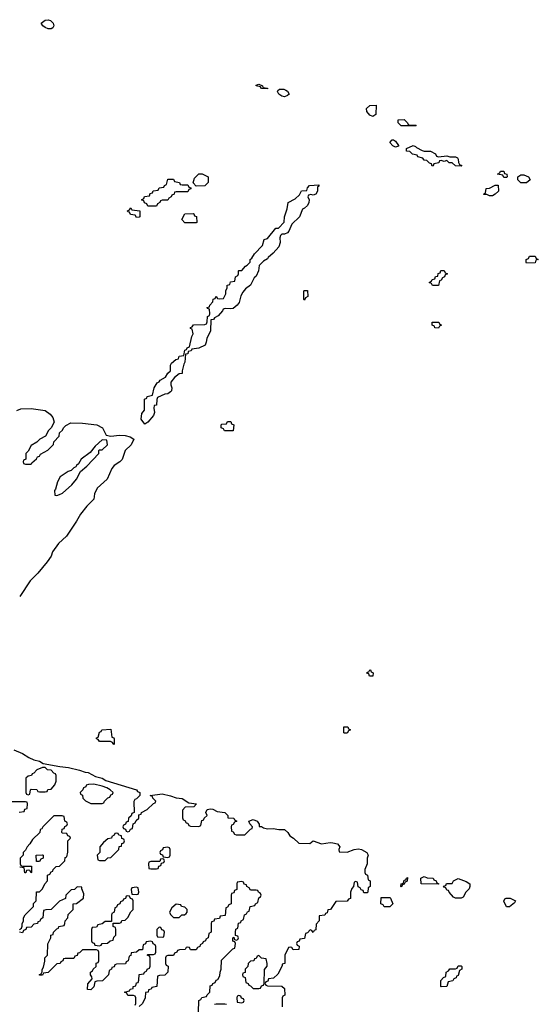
# Model space of a CAD drawing. Header units: inches. Extents: x 2710028 to 2964570, y 496606 to 722708.
# Tile 195 of 228: x 2882390 to 2886032, y 682484 to 689393. Entities that reach past the tile are written whole.
import ezdxf

# ---------------------------------------------------------------- set-up
doc = ezdxf.new("R2010")
doc.units = ezdxf.units.IN
doc.header["$MEASUREMENT"] = 0
doc.layers.add('C8688', color=7, linetype='Continuous')

msp = doc.modelspace()

# ---------------------------------------------------------------- linework, layer by layer
at = {"layer": 'C8688', "color": 6}
for points in [[(2882610, 689329.8), (2882590, 689329.8), (2882570, 689338), (2882552, 689350), (2882542, 689370), (2882570, 689390.7), (2882590, 689393.4), (2882606.9, 689386.9), (2882624.9, 689370), (2882630.5, 689350), (2882623.8, 689336.2)], [(2884130, 688909.3), (2884088, 688910), (2884082, 688922), (2884050, 688929.2), (2884050, 688934), (2884070, 688942), (2884094, 688930), (2884098, 688918), (2884130, 688914)], [(2884250, 688853.2), (2884230, 688857), (2884209.4, 688870), (2884201.2, 688890), (2884203.2, 688896.8), (2884214.6, 688905.4), (2884245.4, 688905.4), (2884259.8, 688899.8), (2884271.2, 688891.1), (2884282, 688870), (2884270, 688862)], [(2884870, 688714), (2884850, 688724), (2884828, 688750), (2884826, 688770), (2884850, 688792), (2884892.7, 688792.7), (2884890, 688729)], [(2885130, 688654), (2885170, 688654), (2885174, 688650), (2885170, 688648), (2885070, 688648.7), (2885048, 688670), (2885048, 688690), (2885090, 688692), (2885114, 688670), (2885118, 688658)], [(2885030, 688498), (2885010, 688508), (2884988.7, 688531.3), (2885006, 688550), (2885014, 688550), (2885030, 688542), (2885051.3, 688510), (2885050, 688506)], [(2885330, 688431), (2885390, 688438), (2885410, 688432), (2885450, 688431.3), (2885463.6, 688423.6), (2885470, 688414), (2885472, 688392), (2885478, 688378), (2885494, 688370), (2885490, 688366), (2885450, 688368), (2885428, 688388), (2885406, 688390), (2885390, 688406), (2885370, 688398), (2885350, 688406), (2885338, 688402), (2885334, 688390), (2885298, 688382), (2885292.7, 688367.3), (2885286, 688366), (2885282, 688382), (2885267.3, 688387.3), (2885250, 688406), (2885230, 688408), (2885222, 688422), (2885186, 688430), (2885182, 688442), (2885149.1, 688449.1), (2885130, 688468), (2885106, 688470), (2885106, 688490), (2885154, 688510), (2885170, 688504.7), (2885176.8, 688496.8), (2885216, 688476), (2885230, 688471.3), (2885274, 688470), (2885310, 688451), (2885316.9, 688436.9)], [(2885790, 688286), (2885782, 688302), (2885746, 688310), (2885762, 688318), (2885766, 688330), (2885790, 688330.8), (2885794, 688314), (2885812, 688310), (2885814, 688290), (2885810, 688286)], [(2883530, 688234), (2883570, 688234), (2883578, 688218), (2883592.7, 688212.7), (2883592.7, 688207.3), (2883578, 688202), (2883570, 688186), (2883490, 688186), (2883478, 688182), (2883474, 688170), (2883458, 688162), (2883454, 688150), (2883438, 688142), (2883430, 688126), (2883390, 688126), (2883378, 688122), (2883374, 688110), (2883358, 688102), (2883350, 688086), (2883290, 688086), (2883282, 688102), (2883267.3, 688107.3), (2883262, 688122), (2883246, 688130), (2883262, 688138), (2883267.3, 688152.7), (2883302, 688158), (2883307.3, 688172.7), (2883322, 688178), (2883327.3, 688192.7), (2883362, 688198), (2883370, 688214), (2883402, 688218), (2883406, 688230), (2883422, 688238), (2883430, 688274), (2883470, 688274), (2883478, 688258), (2883511.6, 688251.6), (2883518, 688238)], [(2883630, 688226), (2883608, 688248), (2883618, 688282), (2883648.4, 688311.6), (2883671.2, 688311.1), (2883714, 688290), (2883714, 688250), (2883690, 688228.7)], [(2885950, 688248), (2885909.1, 688249.1), (2885888, 688270), (2885888, 688290), (2885910, 688304.7), (2885930, 688304.7), (2885962, 688290), (2885974, 688270)], [(2884450, 688162), (2884434, 688166), (2884418, 688162), (2884414, 688150), (2884422, 688130), (2884421, 688110), (2884410.7, 688090), (2884390.7, 688070), (2884376.3, 688063.7), (2884354.4, 688010), (2884301.4, 687958.6), (2884280.7, 687910), (2884270, 687897.2), (2884249.1, 687889.1), (2884230.9, 687889.1), (2884222, 687878), (2884216.9, 687863.1), (2884219.3, 687830), (2884210, 687799.3), (2884170, 687755.1), (2884134.9, 687725.1), (2884130, 687715.3), (2884101, 687699), (2884071.6, 687668.4), (2884066.8, 687630), (2884050, 687593.2), (2884037.6, 687582.4), (2884010.2, 687529.8), (2883974.9, 687505.1), (2883957.5, 687482.5), (2883944.1, 687455.9), (2883930.4, 687410), (2883916.4, 687390), (2883890, 687367.3), (2883870, 687364), (2883832.7, 687367.3), (2883818, 687362), (2883814, 687350), (2883783.6, 687316.4), (2883758, 687302), (2883750, 687288.7), (2883732.7, 687287.3), (2883731, 687210), (2883704, 687156), (2883700.5, 687130), (2883692.2, 687110), (2883648.4, 687088.4), (2883598, 687082), (2883594, 687070), (2883574, 687066), (2883570, 687048), (2883554, 687046), (2883550.6, 686990.6), (2883542.8, 686977.2), (2883531, 686930), (2883530.7, 686910), (2883510, 686908.7), (2883478, 686882), (2883451, 686850), (2883450.8, 686830), (2883457.3, 686810), (2883456.3, 686790), (2883450, 686781.2), (2883430, 686767), (2883410, 686765.2), (2883358, 686742), (2883352.7, 686727.3), (2883350, 686688), (2883334, 686686), (2883331.6, 686668.4), (2883335.9, 686635.9), (2883330, 686615.3), (2883290, 686569.4), (2883270, 686554), (2883242, 686590), (2883248, 686630), (2883267.3, 686652.7), (2883266, 686730), (2883282, 686738), (2883286, 686750), (2883322, 686758), (2883335.3, 686810), (2883355.3, 686844.7), (2883368.4, 686851.6), (2883376.4, 686863.6), (2883414.6, 686885.4), (2883430, 686912), (2883448, 686930), (2883448.7, 686970), (2883456.4, 686983.6), (2883486, 687010), (2883506, 687014), (2883510, 687032), (2883542, 687038), (2883550, 687074), (2883562, 687078), (2883566, 687090), (2883582, 687098), (2883598, 687170), (2883608, 687190), (2883602, 687222), (2883590, 687226), (2883590, 687234), (2883602, 687238), (2883610, 687252), (2883690, 687254), (2883702, 687258), (2883707.3, 687272.7), (2883708.4, 687311.6), (2883722, 687318), (2883726, 687330), (2883722, 687362), (2883710, 687366), (2883707.3, 687372.7), (2883722, 687378), (2883726, 687390), (2883747.3, 687412.7), (2883748.4, 687431.6), (2883762, 687438), (2883770, 687454), (2883778, 687438), (2883790, 687434), (2883822, 687438), (2883838, 687470), (2883838, 687490), (2883847.3, 687512.7), (2883848, 687530), (2883866, 687534), (2883870, 687554), (2883902, 687558), (2883906, 687590), (2883922, 687598), (2883926, 687610), (2883926, 687630), (2883930, 687634), (2883950, 687634), (2883975.3, 687664.7), (2883988.4, 687671.6), (2884008, 687692), (2884009.1, 687710.9), (2884020.4, 687719.6), (2884038, 687750), (2884095.3, 687810), (2884108, 687850), (2884130, 687858), (2884188.7, 687930), (2884208.4, 687931.6), (2884248, 687972), (2884249.1, 688010.9), (2884267.3, 688067.3), (2884275.3, 688110), (2884324, 688136), (2884354.6, 688165.4), (2884370, 688191.3), (2884406, 688194), (2884410, 688214), (2884426, 688230), (2884490, 688234), (2884490, 688226), (2884482, 688218), (2884480.7, 688190), (2884470, 688169.4)], [(2885690, 688158), (2885670, 688166), (2885650, 688166), (2885648, 688170), (2885662, 688178), (2885666, 688210), (2885690, 688212), (2885730, 688232), (2885750, 688232), (2885752, 688190), (2885730, 688168), (2885710, 688158)], [(2883210, 688006), (2883202, 688022), (2883167.3, 688027.3), (2883162, 688042), (2883150, 688046), (2883147.3, 688052.7), (2883162, 688058), (2883170, 688074), (2883178, 688058), (2883232.7, 688052.7), (2883234, 688010), (2883230, 688008)], [(2883630, 687968), (2883550, 687968.7), (2883528.8, 687991.1), (2883550, 688032), (2883607.3, 688032.7), (2883614, 688030), (2883618, 688018), (2883631.6, 688011.6), (2883634, 687970)], [(2885950, 687686), (2885946, 687690), (2885946, 687710), (2885962, 687718), (2885970, 687734), (2886010, 687734), (2886018, 687718), (2886032, 687710), (2886014, 687706), (2886010, 687688)], [(2885330, 687528), (2885288.4, 687528.4), (2885282, 687542), (2885266, 687550), (2885282, 687558), (2885286, 687570), (2885306, 687574), (2885310, 687592), (2885326, 687594), (2885328.4, 687611.6), (2885342, 687618), (2885347.3, 687632.7), (2885370, 687634), (2885378, 687618), (2885394, 687610), (2885378, 687602), (2885374, 687590), (2885358, 687582), (2885350, 687566), (2885338, 687562)], [(2884390, 687426), (2884386, 687430), (2884386, 687490), (2884390, 687494), (2884410, 687494), (2884414, 687450), (2884398, 687442)], [(2885330, 687228.7), (2885306, 687230), (2885302, 687242), (2885286, 687250), (2885286, 687270), (2885334, 687270), (2885338, 687258), (2885352, 687250), (2885338, 687242)], [(2883890, 686508), (2883828.4, 686508.4), (2883822, 686522), (2883806, 686530), (2883806, 686550), (2883810, 686554), (2883842, 686558), (2883850, 686574), (2883872.7, 686572.7), (2883878, 686558), (2883894, 686550)], [(2882970, 686446), (2882919.6, 686400.4), (2882884.7, 686355.3), (2882822, 686310), (2882803.6, 686276.4), (2882790, 686266), (2882784.7, 686255.3), (2882770, 686248), (2882750.8, 686229.2), (2882730, 686222), (2882674.8, 686185.2), (2882656, 686150), (2882642, 686098), (2882634, 686090), (2882638, 686058), (2882650, 686054), (2882670, 686062), (2882690, 686072), (2882755.3, 686130), (2882788.7, 686170), (2882816.4, 686223.6), (2882860.4, 686259.6), (2882946, 686350), (2882946, 686370), (2882950, 686374), (2882970, 686374), (2883006, 686410), (2883002, 686442)], [(2884870, 684786), (2884847.3, 684787.3), (2884842, 684802), (2884828.4, 684808.4), (2884830, 684814), (2884842, 684818), (2884848.4, 684831.6), (2884854, 684830), (2884858, 684818), (2884872, 684810)], [(2883050, 684308), (2883042, 684322), (2883027.3, 684327.3), (2882950, 684328), (2882942, 684342), (2882930, 684346), (2882930, 684354), (2882942, 684358), (2882950, 684394), (2882962, 684398), (2882966, 684410), (2883030, 684414), (2883038, 684358), (2883050, 684354), (2883052.7, 684347.3), (2883054, 684310)], [(2884670, 684386), (2884666, 684390), (2884666, 684430), (2884670, 684432), (2884694, 684430), (2884698, 684418), (2884712, 684410), (2884698, 684402), (2884690, 684386)], [(2882570, 684146), (2882550, 684146), (2882511.6, 684128.4), (2882490, 684106), (2882478, 684102), (2882474, 684090), (2882450, 684086), (2882434, 684070), (2882434, 683970), (2882438, 683958), (2882450, 683954), (2882462, 683958), (2882466, 683990), (2882470, 683994), (2882511.6, 683991.6), (2882518, 683978), (2882530, 683974), (2882570, 683974), (2882582, 683978), (2882588.4, 683991.6), (2882610, 683994), (2882636.4, 684023.6), (2882646, 684050), (2882646, 684090), (2882642, 684102), (2882630, 684106), (2882610, 684126), (2882586, 684130)], [(2882910, 684028), (2882872.7, 684027.3), (2882858, 684022), (2882854, 684010), (2882838, 684002), (2882834, 683990), (2882814, 683970), (2882818, 683958), (2882831.6, 683951.6), (2882834, 683930), (2882851.6, 683911.6), (2882890, 683892), (2882970, 683894), (2882982, 683898), (2882986, 683910), (2883010, 683934), (2883022, 683938), (2883030, 683954), (2883042, 683958), (2883046, 683970), (2883026, 683990), (2883003.1, 684003.1), (2882970, 684015.3)], [(2883070, 683686), (2883058, 683682), (2883054, 683670), (2883038, 683662), (2883034, 683650), (2883010, 683646), (2882979.6, 683620.4), (2882954, 683590), (2882954, 683550), (2882934, 683530), (2882938, 683498), (2882950, 683494), (2882990, 683494), (2883008.4, 683511.6), (2883030, 683514), (2883086, 683570), (2883088.8, 683591.1), (2883106, 683594), (2883108.4, 683611.6), (2883122, 683618), (2883126, 683630), (2883122, 683642), (2883108.4, 683648.4), (2883106, 683666), (2883086, 683670), (2883082, 683682)], [(2883430, 683586), (2883398, 683582), (2883392.7, 683567.3), (2883378, 683562), (2883374, 683550), (2883378, 683538), (2883392.7, 683532.7), (2883398, 683518), (2883430, 683514), (2883442, 683518), (2883446, 683530), (2883446, 683570), (2883442, 683582)], [(2882530, 683486), (2882507.3, 683487.3), (2882506, 683530), (2882550, 683534), (2882554, 683530), (2882554, 683510), (2882538, 683502)], [(2883390, 683506), (2883378, 683502), (2883374, 683486), (2883310, 683486), (2883298, 683482), (2883294, 683470), (2883298, 683438), (2883310, 683434), (2883350, 683434), (2883362, 683438), (2883367.3, 683452.7), (2883382, 683458), (2883386, 683474), (2883402, 683478), (2883406, 683490), (2883402, 683502)], [(2885070, 683306), (2885066, 683310), (2885068, 683330), (2885086, 683334), (2885090, 683354), (2885102, 683358), (2885106, 683370), (2885112.7, 683372.7), (2885111.6, 683348.4), (2885098, 683342), (2885090, 683326), (2885078, 683322)], [(2885330, 683326), (2885208.4, 683328.4), (2885208, 683370), (2885230, 683382), (2885251.3, 683371.3), (2885294, 683370), (2885298, 683358), (2885314, 683350), (2885318, 683338), (2885334, 683330)], [(2885450, 683228), (2885436.4, 683236.4), (2885406, 683270), (2885402, 683282), (2885390, 683286), (2885382, 683302), (2885370, 683306), (2885367.3, 683312.7), (2885382, 683318), (2885388, 683332), (2885428, 683332), (2885435.3, 683350), (2885470, 683367.3), (2885525.5, 683345.5), (2885551.3, 683330), (2885552, 683310), (2885546, 683294), (2885522, 683270), (2885503.6, 683236.4), (2885490, 683228)], [(2883210, 683306), (2883178, 683302), (2883174, 683290), (2883178, 683258), (2883210, 683254), (2883222, 683258), (2883226, 683270), (2883222, 683302)], [(2883150, 683246), (2883138, 683242), (2883132.7, 683227.3), (2883118, 683222), (2883114, 683210), (2883098, 683202), (2883094, 683190), (2883078, 683182), (2883070, 683166), (2883058, 683162), (2883054, 683130), (2883038, 683122), (2883034, 683110), (2883034, 683066), (2882990, 683066), (2882970, 683048), (2882938, 683042), (2882930, 683026), (2882898, 683022), (2882894, 683010), (2882894, 682930), (2882898, 682918), (2882912.7, 682912.7), (2882918, 682898), (2882950, 682894), (2882962, 682898), (2882968.4, 682911.6), (2883007.3, 682912.7), (2883026, 682930), (2883046, 682934), (2883050, 682954), (2883066, 682970), (2883066, 683010), (2883062, 683022), (2883046, 683030), (2883046, 683054), (2883090, 683054), (2883102, 683058), (2883108, 683072), (2883130, 683074), (2883150, 683094), (2883170, 683134), (2883186, 683150), (2883186, 683210), (2883182, 683222), (2883167.3, 683227.3), (2883162, 683242)], [(2884950, 683168), (2884942, 683182), (2884926, 683190), (2884927.3, 683232.7), (2884990, 683234), (2884994, 683230), (2885011, 683190), (2884990, 683168)], [(2885830, 683168.7), (2885809, 683169), (2885788.8, 683208.9), (2885796.4, 683223.6), (2885806, 683230), (2885834, 683230), (2885871.3, 683210), (2885863.6, 683196.4)], [(2883490, 683186), (2883459.6, 683160.4), (2883442, 683130), (2883450, 683114), (2883470, 683094), (2883510, 683094), (2883528.4, 683111.6), (2883547.3, 683112.7), (2883558, 683122), (2883566, 683130), (2883566, 683150), (2883550, 683166), (2883526, 683170), (2883522, 683182)], [(2883370, 683026), (2883354, 683010), (2883354, 682970), (2883358, 682958), (2883390, 682954), (2883402, 682958), (2883406, 682990), (2883402, 683002), (2883387.3, 683007.3), (2883382, 683022)], [(2884070, 682826), (2884058, 682822), (2884050, 682806), (2884038, 682802), (2884034, 682790), (2884010, 682786), (2883994, 682770), (2883991.6, 682748.4), (2883974, 682730), (2883972.7, 682707.3), (2883958, 682702), (2883954, 682690), (2883958, 682678), (2883972.7, 682672.7), (2883978, 682638), (2883994, 682630), (2883998, 682618), (2884010, 682614), (2884030, 682594), (2884070, 682594), (2884082, 682598), (2884087.3, 682612.7), (2884102, 682618), (2884106, 682630), (2884108.4, 682728.4), (2884127.3, 682752.7), (2884128, 682770), (2884122, 682802), (2884088.4, 682808.4)], [(2885350, 682606), (2885348, 682610), (2885348.4, 682651.6), (2885367.3, 682672.7), (2885382, 682678), (2885386, 682710), (2885402, 682718), (2885410, 682732), (2885450, 682734), (2885462, 682738), (2885470, 682754), (2885490, 682754), (2885494, 682750), (2885494, 682730), (2885478, 682722), (2885470, 682686), (2885458, 682682), (2885454, 682670), (2885438, 682662), (2885431.6, 682648.4), (2885398, 682642), (2885390, 682608)], [(2883930, 682546), (2883918, 682542), (2883914, 682530), (2883918, 682498), (2883950, 682494), (2883962, 682498), (2883966, 682510), (2883962, 682522), (2883947.3, 682527.3), (2883942, 682542)]]:
    msp.add_lwpolyline(points, close=True, dxfattribs=at)
for points in [[(2882370, 686652), (2882398, 686662), (2882470, 686664), (2882570, 686650.4), (2882604.5, 686624.5), (2882622, 686602), (2882631.3, 686568.7), (2882612, 686530), (2882592, 686510), (2882572, 686470), (2882531.2, 686448.9), (2882510.9, 686429.1), (2882470, 686406), (2882450, 686366), (2882434, 686350), (2882434, 686310), (2882418, 686302), (2882414, 686290), (2882418, 686278), (2882430, 686274), (2882470, 686274), (2882475.3, 686284.7), (2882508.4, 686311.6), (2882515.3, 686324.7), (2882528.4, 686331.6), (2882536.4, 686343.6), (2882588.4, 686371.6), (2882628, 686412), (2882629.1, 686430.9), (2882668, 686470), (2882670, 686494), (2882690, 686514), (2882698, 686530), (2882714.6, 686545.4), (2882750, 686564.7), (2882830, 686562.8), (2882932, 686550), (2882971, 686530), (2882998, 686478), (2883030, 686472), (2883090, 686478), (2883130, 686476), (2883165.4, 686465.4), (2883191.3, 686450), (2883174, 686410), (2883130.4, 686369.6), (2883110, 686306), (2883094, 686290), (2883054.4, 686265.6), (2883036.7, 686243.3), (2883004, 686170), (2882934, 686106), (2882914.4, 686065.6), (2882910.4, 686029.6), (2882861.1, 685978.9), (2882816.7, 685923.3), (2882790, 685874), (2882719.1, 685770), (2882662, 685718), (2882620.7, 685659.3), (2882610.3, 685629.7), (2882582, 685590), (2882517.3, 685510), (2882464.4, 685455.6), (2882390, 685345.2)], [(2882350, 684270.5), (2882410, 684243), (2882454.9, 684214.9), (2882490, 684198.8), (2882530, 684190.6), (2882554.4, 684174.4), (2882672.5, 684152.5), (2882733.2, 684146.8), (2882810, 684128), (2882850, 684112.7), (2882870.3, 684110.3), (2882923, 684083), (2882970.3, 684070.3), (2882994.9, 684054.9), (2883211.3, 683990), (2883218, 683978), (2883234, 683970), (2883234, 683950), (2883210, 683926), (2883198, 683922), (2883192.7, 683907.3), (2883194, 683830), (2883178, 683822), (2883172.7, 683807.3), (2883154, 683790), (2883152.7, 683767.3), (2883138, 683762), (2883132.7, 683747.3), (2883118, 683742), (2883114, 683730), (2883118, 683718), (2883132.7, 683712.7), (2883138, 683698), (2883150, 683694), (2883162, 683698), (2883167.3, 683712.7), (2883182, 683718), (2883186, 683750), (2883202, 683758), (2883207.3, 683772.7), (2883226, 683790), (2883227.3, 683812.7), (2883242, 683818), (2883246, 683830), (2883286, 683850), (2883330, 683894), (2883342, 683898), (2883346, 683910), (2883326, 683930), (2883322, 683942), (2883306, 683950), (2883390, 683962), (2883450, 683947.7), (2883490, 683932.7), (2883530, 683927.3), (2883578, 683898), (2883632, 683890), (2883614, 683870), (2883552, 683868), (2883532.7, 683847.3), (2883532.7, 683792.7), (2883538, 683778), (2883550, 683774), (2883558, 683758), (2883570, 683754), (2883578, 683738), (2883590, 683734), (2883647.3, 683732.7), (2883662, 683738), (2883670, 683774), (2883682, 683778), (2883686, 683790), (2883706, 683810), (2883698, 683830), (2883706, 683850), (2883730, 683855.5), (2883746.8, 683853.2), (2883776.3, 683836.3), (2883831, 683830), (2883851.3, 683810), (2883852.7, 683792.7), (2883894, 683790), (2883898, 683778), (2883914, 683770), (2883898, 683762), (2883890, 683746), (2883878, 683742), (2883874, 683730), (2883878, 683698), (2883890, 683694), (2883898, 683678), (2883910, 683674), (2883970, 683674), (2884010, 683714), (2884022, 683718), (2884026, 683730), (2884006, 683750), (2883998, 683770), (2884030, 683780.7), (2884057.3, 683770), (2884071.6, 683748.4), (2884071.6, 683731.6), (2884088.4, 683731.6), (2884102, 683722), (2884130, 683716), (2884170, 683718.8), (2884210, 683710.8), (2884250, 683710.5), (2884273.4, 683690), (2884286.4, 683666.4), (2884312, 683650), (2884350, 683614), (2884428, 683612), (2884450, 683632), (2884510, 683610.4), (2884570, 683619.5), (2884590, 683617.6), (2884621, 683610), (2884638.8, 683590), (2884632, 683570), (2884634, 683554), (2884690, 683550.8), (2884738, 683570), (2884770, 683574.4), (2884791, 683570), (2884826.8, 683550), (2884836.3, 683530), (2884830.6, 683510), (2884831, 683469), (2884814, 683430), (2884814, 683410), (2884818, 683398), (2884832, 683390), (2884838, 683358), (2884852, 683350), (2884852, 683310), (2884838, 683302), (2884834, 683270), (2884830, 683266), (2884807.3, 683267.3), (2884802, 683282), (2884787.3, 683287.3), (2884782, 683302), (2884767.3, 683307.3), (2884762, 683342), (2884750, 683346), (2884738, 683342), (2884734, 683310), (2884723.6, 683296.4), (2884714, 683270), (2884712.7, 683227.3), (2884698, 683222), (2884690, 683208), (2884610, 683206), (2884572, 683150), (2884554, 683146), (2884550, 683126), (2884538, 683122), (2884534, 683110), (2884494, 683106), (2884492, 683070), (2884472.7, 683047.3), (2884470, 683006), (2884458, 683002), (2884450, 682988.7), (2884442, 683002), (2884430, 683006), (2884410, 682986), (2884398, 682982), (2884390, 682946), (2884358, 682942), (2884352.7, 682927.3), (2884338, 682922), (2884334, 682910), (2884338, 682898), (2884352, 682892), (2884350, 682868), (2884310, 682866), (2884302, 682882), (2884290, 682886), (2884278, 682882), (2884252, 682830), (2884252, 682770), (2884234, 682766), (2884234, 682754), (2884203.6, 682696.4), (2884171.6, 682668.4), (2884138, 682662), (2884132.7, 682647.3), (2884118, 682642), (2884114, 682630), (2884118, 682618), (2884130, 682614), (2884230, 682612), (2884250, 682594), (2884251.3, 682548.7), (2884238, 682542), (2884234, 682530), (2884234, 682466)], [(2882387.3, 683832.7), (2882422, 683838), (2882427.3, 683852.7), (2882442, 683858), (2882446, 683890), (2882442, 683902), (2882430, 683906), (2882290, 683906)], [(2882388, 683010), (2882402, 683018), (2882408, 683032), (2882408, 683048), (2882418, 683070), (2882418, 683090), (2882429, 683111), (2882486, 683170), (2882488, 683192), (2882506, 683210), (2882507.3, 683272.7), (2882530, 683274), (2882550, 683294), (2882566, 683330), (2882586, 683350), (2882586, 683390), (2882602, 683398), (2882610, 683414), (2882622, 683418), (2882626, 683430), (2882646, 683450), (2882670, 683454), (2882706, 683490), (2882710, 683514), (2882722, 683518), (2882727.3, 683552.7), (2882728, 683632), (2882746, 683650), (2882742, 683662), (2882727.3, 683667.3), (2882722, 683682), (2882690, 683686), (2882686, 683690), (2882687.3, 683712.7), (2882702, 683718), (2882707.3, 683732.7), (2882722, 683738), (2882726, 683750), (2882722, 683762), (2882706, 683770), (2882702, 683802), (2882687.3, 683807.3), (2882630, 683806), (2882551.6, 683728.4), (2882544.7, 683715.3), (2882534, 683710), (2882531.2, 683688.9), (2882479.6, 683640.4), (2882462, 683610), (2882442, 683590), (2882430, 683566), (2882414, 683550), (2882414, 683530), (2882394, 683510), (2882394, 683470), (2882398, 683458), (2882410, 683454), (2882472.7, 683452.7), (2882474, 683410), (2882470, 683406), (2882462, 683422), (2882450, 683426), (2882438, 683422), (2882432.7, 683407.3), (2882427.3, 683407.3), (2882422, 683442), (2882390, 683446)], [(2883646, 682430), (2883648.4, 682511.6), (2883662, 682518), (2883670, 682532), (2883702, 682538), (2883706, 682550), (2883726, 682570), (2883727.3, 682612.7), (2883742, 682618), (2883746, 682630), (2883762, 682638), (2883770, 682654), (2883782, 682658), (2883796.4, 682683.6), (2883798, 682710), (2883806, 682730), (2883807.3, 682792.7), (2883887.3, 682872.7), (2883902, 682878), (2883906, 682910), (2883902, 682922), (2883887.3, 682927.3), (2883886, 682950), (2883894, 682954), (2883898, 682938), (2883910, 682934), (2883922, 682938), (2883926, 682950), (2883922, 682962), (2883906, 682966), (2883906, 682990), (2883908.4, 683011.6), (2883922, 683018), (2883927.3, 683052.7), (2883942, 683058), (2883946, 683070), (2883962, 683078), (2883968.4, 683111.6), (2883982, 683118), (2883990, 683134), (2884002, 683138), (2884008.8, 683171.1), (2884042, 683178), (2884046, 683190), (2884062, 683198), (2884068.4, 683231.6), (2884082, 683238), (2884086, 683250), (2884082, 683262), (2884066, 683270), (2884062, 683282), (2884050, 683286), (2884010, 683286), (2884002, 683302), (2883986, 683310), (2883982, 683322), (2883967.3, 683327.3), (2883962, 683342), (2883950, 683346), (2883918, 683342), (2883914, 683330), (2883914, 683290), (2883898, 683282), (2883892.7, 683267.3), (2883878, 683262), (2883874, 683250), (2883874, 683190), (2883858, 683182), (2883850, 683166), (2883838, 683162), (2883832.7, 683107.3), (2883798, 683102), (2883792.7, 683087.3), (2883758, 683082), (2883752.7, 683067.3), (2883738, 683062), (2883734, 683050), (2883734, 682990), (2883718, 682982), (2883714, 682950), (2883698, 682942), (2883694, 682930), (2883678, 682922), (2883674, 682910), (2883658, 682902), (2883654, 682890), (2883638, 682882), (2883630, 682866), (2883590, 682866), (2883582, 682882), (2883570, 682886), (2883558, 682882), (2883551.6, 682868.4), (2883512.7, 682867.3), (2883498, 682862), (2883494, 682850), (2883478, 682842), (2883470, 682826), (2883430, 682826), (2883418, 682822), (2883414, 682810), (2883414, 682770), (2883418, 682758), (2883431.6, 682751.6), (2883430.8, 682709.2), (2883410, 682688.7), (2883372.7, 682687.3), (2883358, 682682), (2883352, 682610), (2883318, 682602), (2883314, 682590), (2883294, 682586), (2883291.2, 682568.9), (2883274, 682566), (2883271.3, 682530), (2883252, 682490), (2883230, 682468)], [(2883202, 682478), (2883206, 682490), (2883206, 682530), (2883202, 682542), (2883190, 682546), (2883150, 682546), (2883142, 682562), (2883126, 682570), (2883162, 682578), (2883166, 682590), (2883186, 682594), (2883188, 682610), (2883206, 682614), (2883210, 682634), (2883222, 682638), (2883227.3, 682652.7), (2883230, 682694), (2883262, 682698), (2883266, 682710), (2883282, 682718), (2883286, 682730), (2883302, 682738), (2883307.3, 682752.7), (2883306, 682810), (2883302, 682822), (2883286, 682830), (2883290, 682834), (2883330, 682834), (2883342, 682838), (2883346, 682850), (2883346, 682890), (2883342, 682902), (2883327.3, 682907.3), (2883322, 682922), (2883310, 682926), (2883278, 682922), (2883272.7, 682907.3), (2883258, 682902), (2883252.7, 682867.3), (2883230, 682866), (2883211.2, 682848.9), (2883174, 682846), (2883170, 682826), (2883158, 682822), (2883151.6, 682788.4), (2883138, 682782), (2883132.7, 682767.3), (2883070, 682766), (2883058, 682762), (2883052.7, 682747.3), (2883038, 682742), (2883034, 682730), (2883018, 682722), (2883014, 682690), (2882971, 682649), (2882932.7, 682647.3), (2882918, 682642), (2882910, 682606), (2882890, 682586), (2882867.3, 682587.3), (2882868.4, 682628.4), (2882898, 682662), (2882896.4, 682676.4), (2882888, 682690), (2882888, 682710), (2882902, 682718), (2882906, 682730), (2882926, 682750), (2882927.3, 682772.7), (2882942, 682778), (2882946, 682790), (2882946, 682850), (2882942, 682862), (2882930, 682866), (2882830, 682866), (2882810, 682846), (2882798, 682842), (2882792.7, 682827.3), (2882778, 682822), (2882770, 682806), (2882710, 682806), (2882698, 682802), (2882694, 682790), (2882678, 682782), (2882674, 682770), (2882650, 682768), (2882590, 682708), (2882558, 682702), (2882550, 682688), (2882528.4, 682688.4), (2882530, 682694), (2882542, 682698), (2882547.3, 682712.7), (2882547.3, 682727.3), (2882556.4, 682743.6), (2882566, 682786), (2882566, 682810), (2882586, 682830), (2882587.3, 682907.3), (2882608, 682950), (2882608, 682970), (2882626, 682974), (2882628, 682990), (2882650, 683014), (2882662, 683018), (2882666, 683030), (2882702, 683038), (2882708, 683052), (2882708.7, 683070), (2882728, 683090), (2882730, 683114), (2882766, 683150), (2882766, 683190), (2882790, 683192), (2882838, 683230), (2882840.4, 683260.4), (2882826, 683294), (2882826, 683306), (2882792.7, 683307.3), (2882774, 683290), (2882752, 683288), (2882714, 683250), (2882712.7, 683227.3), (2882670, 683208.7), (2882610.9, 683149.1), (2882572.7, 683147.3), (2882558, 683142), (2882552, 683090), (2882538, 683082), (2882530, 683066), (2882518, 683062), (2882514, 683050), (2882490, 683046), (2882470, 683026), (2882438, 683022), (2882434, 683010), (2882418, 683002), (2882410, 682986), (2882388, 682990)], [(2883842, 682482), (2883830, 682486), (2883770, 682486), (2883758, 682482)]]:
    msp.add_lwpolyline(points, dxfattribs=at)

doc.saveas('drawing.dxf')
